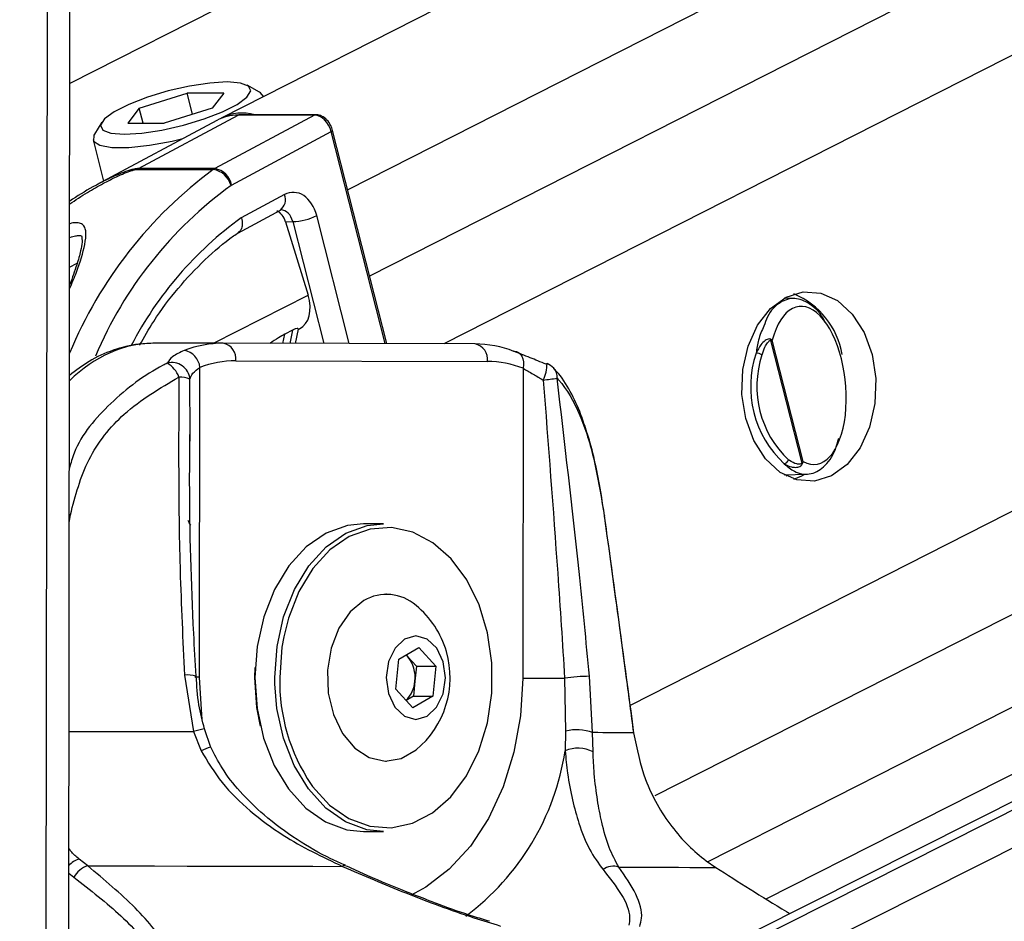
# Model space of a CAD drawing. Header units: millimetres. Extents: x 10 to 10348, y 8 to 8288.
# Tile 11 of 129: x 2090 to 2146, y 3051 to 3102. Entities that reach past the tile are written whole.
import ezdxf

# ---------------------------------------------------------------- set-up
doc = ezdxf.new("R2010")
doc.units = ezdxf.units.MM
doc.layers.add('COMPONENT_GEOMETRY', color=7, linetype='Continuous')
doc.styles.add('SLDTEXTSTYLE0', font='TXT', dxfattribs={"width": 0.75})
doc.dimstyles.new('SLDDIMSTYLE1', dxfattribs={"dimtxt": 75, "dimasz": 3.302, "dimexe": 0, "dimexo": 0.0625, "dimgap": 18.75, "dimtad": 0, "dimtih": 1, "dimtoh": 1, "dimdec": 0, "dimrnd": 1e-09, "dimzin": 12, "dimdsep": 46, "dimtxsty": 'SLDTEXTSTYLE0', "dimsah": 1, "dimcen": 0.09, "dimadec": 0, "dimazin": 3, "dimtfac": 1, "dimtdec": 0, "dimtofl": 0, "dimtmove": 0, "dimatfit": 3, "dimfxl": 1, "dimfrac": 2, "dimtolj": 1, "dimtzin": 12, "dimarcsym": 0})

# ---------------------------------------------------------------- blocks, each defined once
blk = doc.blocks.new('_D_5')
at = {"layer": 'COMPONENT_GEOMETRY', "color": 7}
for p, q in [((3546.338, 3861.899), (417.237, 3861.899)), ((420.412, 3861.899), (420.412, 2365.106)), ((420.412, 749.251), (420.412, 2246.044)), ((3146.615, 749.251), (417.237, 749.251))]:
    blk.add_line(p, q, dxfattribs=at)
for points in [[(420.412, 3861.899), (419.904, 3858.597), (420.92, 3858.597)], [(420.412, 749.251), (420.92, 752.553), (419.904, 752.553)]]:
    blk.add_solid(points, dxfattribs=at)
at = {"layer": 'COMPONENT_GEOMETRY', "color": 7, "insert": (309.579, 2342.724), "char_height": 75, "attachment_point": 1, "style": 'SLDTEXTSTYLE0'}
blk.add_mtext('3113', dxfattribs=at)

msp = doc.modelspace()

# ---------------------------------------------------------------- linework, layer by layer
at = {"color": 8, "linetype": 'Continuous', "lineweight": 25}
for p, q in [((2262.103, 3183.989), (2093.073, 3098.17)), ((2289.177, 3183.668), (2108.876, 3092.127)), ((2299.846, 3183.541), (2110.122, 3087.216)), ((2311.392, 3183.404), (2114.348, 3083.363)), ((2361.314, 3182.812), (2124.942, 3062.803)), ((2372.592, 3182.678), (2126.339, 3057.653)), ((2382.768, 3182.557), (2129.359, 3053.899)), ((2130.079, 3046.336), (2400.307, 3182.35)), ((2130.407, 3048.653), (2396.131, 3182.399)), ((2092.98, 3028.922), (2093.18, 3178.601)), ((2091.691, 3026.529), (2091.886, 3172.302)), ((2111.001, 3083.372), (2107.94, 3095.427)), ((2108.958, 3083.377), (2107.111, 3090.65)), ((2105.751, 3090.312), (2107.511, 3083.381)), ((2093.059, 3087.728), (2093.487, 3087.939)), ((2101.236, 3083.396), (2106.626, 3086.133)), ((2105.194, 3083.387), (2105.302, 3083.915)), ((2105.742, 3084.138), (2105.587, 3083.386)), ((2099.917, 3078.205), (2099.903, 3081.355)), ((2093.039, 3073.186), (2093.105, 3073.644)), ((2093.105, 3073.644), (2093.04, 3073.654)), ((2104.73, 3064.035), (2104.725, 3064.394)), ((2093.013, 3053.259), (2093.306, 3053.025))]:
    msp.add_line(p, q, dxfattribs=at)
at = {"color": 7, "linetype": 'Continuous', "lineweight": 25}
for p, q in [((2274.299, 3183.844), (2101.677, 3096.202)), ((2395.191, 3182.41), (2132.018, 3049.948)), ((2132.684, 3051.796), (2390.064, 3182.471)), ((2093.002, 3045.628), (2093.18, 3178.601)), ((2103.862, 3097.677), (2103.163, 3098.064)), ((2097.018, 3096.764), (2099.747, 3097.623)), ((2101.823, 3097.623), (2099.747, 3097.623)), ((2100.054, 3096.414), (2099.747, 3097.623)), ((2101.823, 3097.623), (2101.169, 3096.764)), ((2104.084, 3097.424), (2104.083, 3097.43)), ((2097.018, 3096.764), (2096.364, 3095.905)), ((2097.236, 3095.905), (2097.018, 3096.764)), ((2101.169, 3096.764), (2098.439, 3095.905)), ((2101.426, 3096.068), (2094.623, 3092.412)), ((2096.975, 3093.325), (2102.651, 3096.366)), ((2106.991, 3096.366), (2101.315, 3093.325)), ((2106.991, 3096.366), (2102.651, 3096.366)), ((2107.066, 3096.386), (2102.726, 3096.386)), ((2094.896, 3095.966), (2094.467, 3095.292)), ((2096.364, 3095.905), (2098.439, 3095.905)), ((2111.098, 3083.371), (2108.019, 3095.501)), ((2094.39, 3094.969), (2094.99, 3092.609)), ((2102.273, 3092.39), (2107.94, 3095.427)), ((2096.887, 3093.272), (2101.227, 3093.272)), ((2101.315, 3093.325), (2096.975, 3093.325)), ((2105.28, 3091.844), (2102.824, 3090.529)), ((2102.619, 3089.663), (2105.045, 3090.963)), ((2105.345, 3090.299), (2105.751, 3090.312)), ((2105.345, 3090.299), (2106.626, 3086.133)), ((2134.265, 3085.94), (2133.701, 3085.953)), ((2105.742, 3084.138), (2105.302, 3083.915)), ((2105.901, 3083.385), (2106.068, 3084.198)), ((2106.063, 3084.172), (2106.138, 3084.21)), ((2101.799, 3083.396), (2097.904, 3083.396)), ((2116.117, 3083.358), (2101.799, 3083.396)), ((2132.929, 3083.55), (2134.701, 3076.573)), ((2134.778, 3076.666), (2133.026, 3083.564)), ((2102.505, 3082.396), (2116.823, 3082.358)), ((2100.447, 3064.402), (2100.471, 3082.019)), ((2118.856, 3081.97), (2118.832, 3064.352)), ((2099.919, 3077.821), (2099.917, 3078.205)), ((2133.701, 3075.914), (2134.976, 3075.945)), ((2133.808, 3075.856), (2133.932, 3075.92)), ((2110.913, 3073.127), (2109.781, 3073.127)), ((2111.075, 3069.127), (2111.054, 3069.127)), ((2111.781, 3065.435), (2112.914, 3066.094)), ((2112.914, 3066.094), (2113.884, 3065.035)), ((2111.618, 3063.719), (2111.781, 3065.435)), ((2112.296, 3065.565), (2112.186, 3065.67)), ((2112.194, 3065.675), (2112.296, 3065.565)), ((2112.296, 3065.565), (2112.781, 3065.035)), ((2103.594, 3064.393), (2103.608, 3064.963)), ((2112.781, 3065.035), (2112.699, 3064.177)), ((2112.781, 3065.035), (2113.884, 3065.035)), ((2113.884, 3065.035), (2113.721, 3063.319)), ((2099.591, 3064.518), (2100.102, 3061.313)), ((2112.699, 3064.177), (2112.618, 3063.319)), ((2121.217, 3064.349), (2121.273, 3061.344)), ((2122.808, 3061.252), (2122.632, 3064.456)), ((2112.588, 3062.66), (2111.618, 3063.719)), ((2112.618, 3063.319), (2112.205, 3063.079)), ((2113.721, 3063.319), (2112.588, 3062.66)), ((2112.618, 3063.319), (2113.721, 3063.319)), ((2100.706, 3061.462), (2100.706, 3061.461)), ((2101.086, 3060.416), (2100.73, 3061.47)), ((2121.273, 3061.344), (2121.245, 3060.217)), ((2100.102, 3061.313), (2100.537, 3060.218)), ((2122.829, 3060.158), (2122.808, 3061.252)), ((2111.054, 3059.627), (2111.075, 3059.627)), ((2109.781, 3055.627), (2110.913, 3055.627)), ((2094.091, 3053.676), (2093.602, 3054.064)), ((2129.259, 3053.969), (2129.82, 3053.58))]:
    msp.add_line(p, q, dxfattribs=at)
at = {"color": 7, "linetype": 'Continuous', "lineweight": 25, "flags": 128}
for points in [[(2102.022, 3098.251), (2101.026, 3098.191), (2099.875, 3098.015), (2098.66, 3097.738), (2097.48, 3097.382), (2096.43, 3096.976), (2095.597, 3096.553), (2095.047, 3096.147), (2094.824, 3095.791), (2094.948, 3095.514), (2095.407, 3095.338), (2096.165, 3095.278), (2097.16, 3095.338), (2098.312, 3095.514), (2099.527, 3095.791), (2100.707, 3096.147), (2101.756, 3096.553), (2102.59, 3096.976), (2103.14, 3097.382), (2103.362, 3097.738), (2103.239, 3098.015), (2102.779, 3098.191), (2102.022, 3098.251)], [(2104.083, 3097.43), (2103.917, 3097.643), (2103.862, 3097.677)], [(2102.726, 3096.386), (2102.691, 3096.382), (2102.651, 3096.366)], [(2094.467, 3095.292), (2094.429, 3095.225), (2094.424, 3094.889), (2094.776, 3094.65), (2095.459, 3094.526), (2096.421, 3094.526), (2097.593, 3094.65), (2098.887, 3094.889), (2099.504, 3095.035)], [(2136.399, 3075.851), (2135.425, 3075.552), (2134.429, 3075.62), (2133.48, 3076.05), (2132.641, 3076.812), (2131.971, 3077.856), (2131.515, 3079.109), (2131.303, 3080.487), (2131.351, 3081.895), (2131.655, 3083.237), (2132.194, 3084.423), (2132.932, 3085.371), (2133.818, 3086.016), (2134.792, 3086.315), (2135.788, 3086.247), (2136.737, 3085.818), (2137.576, 3085.055), (2138.246, 3084.012), (2138.702, 3082.758), (2138.914, 3081.381), (2138.866, 3079.973), (2138.562, 3078.63), (2138.023, 3077.445), (2137.285, 3076.497), (2136.399, 3075.851)], [(2118.335, 3082.935), (2118.469, 3082.916), (2118.591, 3082.861), (2118.696, 3082.772), (2118.78, 3082.652), (2118.84, 3082.506), (2118.873, 3082.339), (2118.879, 3082.158), (2118.856, 3081.97)], [(2120.162, 3082.204), (2120.205, 3082.235), (2120.215, 3082.235)], [(2134.26, 3075.669), (2134.702, 3075.851), (2134.869, 3075.943)], [(2109.781, 3073.127), (2108.856, 3073.029), (2107.643, 3072.588), (2106.518, 3071.811), (2105.527, 3070.73), (2104.71, 3069.389), (2104.1, 3067.843), (2103.723, 3066.155), (2103.594, 3064.394)], [(2104.725, 3064.394), (2104.855, 3066.155), (2105.231, 3067.843), (2105.841, 3069.389), (2106.658, 3070.73), (2107.65, 3071.811), (2108.775, 3072.588), (2109.987, 3073.029), (2110.913, 3073.127)], [(2123.485, 3073.591), (2123.483, 3073.58), (2123.469, 3073.562)], [(2106.797, 3058.306), (2106.88, 3058.191), (2107.846, 3057.13), (2108.944, 3056.365), (2110.127, 3055.928), (2111.349, 3055.837), (2112.558, 3056.096), (2113.706, 3056.694), (2114.746, 3057.606), (2115.634, 3058.795), (2116.335, 3060.214), (2116.819, 3061.802), (2117.068, 3063.496), (2117.07, 3065.226), (2116.826, 3066.921), (2116.346, 3068.512), (2115.649, 3069.934), (2114.764, 3071.128), (2113.727, 3072.046), (2112.58, 3072.65), (2111.372, 3072.915), (2110.15, 3072.831), (2108.965, 3072.4), (2107.866, 3071.642), (2106.897, 3070.585), (2106.098, 3069.275), (2105.503, 3067.764), (2105.235, 3066.699)], [(2109.799, 3068.771), (2109.008, 3068.121), (2108.37, 3067.193), (2107.933, 3066.056), (2107.73, 3064.795), (2107.774, 3063.503), (2108.063, 3062.276), (2108.576, 3061.205), (2109.273, 3060.368), (2110.105, 3059.83), (2111.009, 3059.628), (2111.917, 3059.779), (2112.762, 3060.269)], [(2112.113, 3066.574), (2111.567, 3066.061), (2111.201, 3065.292), (2111.072, 3064.384), (2111.198, 3063.474), (2111.56, 3062.702), (2112.104, 3062.185), (2112.746, 3062.002), (2113.389, 3062.18), (2113.935, 3062.693), (2114.301, 3063.462), (2114.43, 3064.37), (2114.304, 3065.28), (2113.942, 3066.052), (2113.398, 3066.569), (2112.756, 3066.752), (2112.113, 3066.574)], [(2103.594, 3064.394), (2103.718, 3062.632), (2104.091, 3060.942), (2104.696, 3059.392), (2105.51, 3058.047), (2106.498, 3056.96), (2107.621, 3056.178), (2108.833, 3055.73), (2109.781, 3055.627)], [(2103.919, 3061.611), (2103.716, 3062.672), (2103.594, 3064.393)], [(2118.832, 3064.352), (2119.078, 3064.352), (2119.354, 3064.351), (2119.654, 3064.351), (2119.969, 3064.35), (2120.291, 3064.35), (2120.612, 3064.349), (2120.923, 3064.349), (2121.217, 3064.349)], [(2110.913, 3055.627), (2109.964, 3055.73), (2108.753, 3056.178), (2107.63, 3056.96), (2106.641, 3058.047), (2105.828, 3059.392), (2105.222, 3060.942), (2104.85, 3062.632), (2104.73, 3064.035)], [(2125.146, 3061.258), (2125.146, 3061.254), (2125.138, 3061.237)], [(2094.091, 3053.676), (2095.995, 3053.673), (2097.879, 3053.67), (2099.741, 3053.667), (2101.576, 3053.663), (2103.381, 3053.66), (2105.152, 3053.656), (2106.888, 3053.653), (2108.583, 3053.649)], [(2124.301, 3053.607), (2125.26, 3053.603), (2126.146, 3053.6), (2126.955, 3053.597), (2127.688, 3053.593), (2128.342, 3053.59), (2128.916, 3053.587), (2129.409, 3053.583), (2129.82, 3053.58)]]:
    msp.add_lwpolyline(points, dxfattribs=at)
at = {"color": 8, "linetype": 'Continuous', "lineweight": 25, "flags": 128}
for points in [[(2107.066, 3096.386), (2107.031, 3096.382), (2106.991, 3096.366)], [(2107.94, 3095.427), (2107.975, 3095.447), (2108.001, 3095.466), (2108.016, 3095.483), (2108.019, 3095.498), (2108.019, 3095.501)], [(2105.235, 3066.699), (2105.134, 3066.114), (2105.008, 3064.393)], [(2100.447, 3064.402), (2100.238, 3064.402), (2100.188, 3064.403)], [(2100.598, 3062.035), (2100.57, 3062.262), (2100.447, 3064.402)], [(2118.832, 3064.352), (2118.704, 3062.213), (2118.328, 3060.133), (2117.716, 3058.168), (2116.883, 3056.373), (2115.853, 3054.796), (2114.653, 3053.48), (2113.316, 3052.462), (2112.479, 3052.013)], [(2093.023, 3061.325), (2093.545, 3061.324), (2094.659, 3061.323), (2095.766, 3061.321), (2096.865, 3061.319), (2097.955, 3061.317), (2099.034, 3061.315), (2100.102, 3061.313)]]:
    msp.add_lwpolyline(points, dxfattribs=at)
at = {"color": 7, "linetype": 'Continuous', "lineweight": 25}
for centre, radius, start, end in [((2102.622, 3093.822), 2.545, 89.3461, 118.0393), ((2102.878, 3093.756), 2.725, 74.8075, 116.1501), ((2097.424, 3092.492), 0.946, 118.3002, 124.5592), ((2101.764, 3092.492), 0.946, 118.3002, 124.5592), ((2101.031, 3092.025), 1.261, 15.9614, 81.0447), ((2101.118, 3092.166), 1.176, 11.005, 80.3566), ((2102.423, 3092.111), 0.317, 118.3427, 124.5578), ((2105.6, 3093.829), 3.521, 272.4674, 295.4301), ((2132.478, 3081.961), 4.597, 9.9891, 67.1886), ((2101.798, 3077.212), 6.184, 89.9905, 111.0148), ((2101.623, 3082.523), 0.891, 351.8462, 78.5801), ((2115.941, 3082.484), 0.891, 351.8511, 78.5752), ((2116.085, 3077.169), 6.188, 68.6844, 89.7045), ((2132.589, 3083.579), 0.342, 355.184, 7.2912), ((2099.384, 3081.911), 1.092, 5.7126, 79.6593), ((2137.808, 3080.932), 6.012, 161.5803, 226.9086), ((2132.066, 3082.052), 0.78, 61.2419, 87.1796), ((2137.859, 3080.932), 5.71, 161.582, 226.9057), ((2098.875, 3081.263), 1.033, 5.1287, 104.7101), ((2097.869, 3080.972), 1.489, 19.4146, 60.0523), ((2102.503, 3076.73), 5.666, 89.9854, 111.0206), ((2116.793, 3076.681), 5.677, 68.692, 89.698), ((2119.86, 3081.3), 1, 42.6622, 69.1582), ((2099.301, 3079.785), 1.682, 69.0136, 90.937), ((2116.704, 3108.425), 27.323, 276.9212, 278.5927), ((2133.648, 3076.864), 0.327, 279.4748, 341.8355), ((2134.498, 3076.42), 0.254, 23.8325, 36.997), ((2111.081, 3066.566), 2.55, 48.7856, 120.2001), ((2109.389, 3064.377), 5.315, 16.2024, 50.6107), ((2109.389, 3064.377), 5.315, 309.3893, 16.2024), ((2110.882, 3064.401), 1.831, 352.9694, 39.4314), ((2111.055, 3064.281), 1.647, 313.7124, 356.3727), ((2122.803, 3052.773), 11.684, 90.8379, 97.8008), ((2121.886, 3058.726), 2.689, 69.9495, 103.1639), ((2120.923, 2588.124), 473.132, 89.4896, 89.77182), ((2121.977, 3058.569), 1.803, 61.7722, 113.9547), ((2094.448, 3052.447), 1.28, 106.2307, 153.182), ((2123.997, 3052.626), 1.027, 72.812, 125.6752)]:
    msp.add_arc(centre, radius, start, end, dxfattribs=at)
at = {"color": 8, "linetype": 'Continuous', "lineweight": 25}
for centre, radius, start, end in [((2115.943, 3073.334), 24.78, 126.4312, 157.4802), ((2115.962, 3073.539), 23.3, 126.0714, 156.9384), ((2104.578, 3091.559), 0.757, 308.0331, 22.1147), ((2115.023, 3073.679), 20.802, 125.9026, 152.5713), ((2118.086, 3082.242), 2.129, 333.7703, 359.7981), ((2120.027, 3081.471), 0.762, 355.3494, 41.276), ((2100.339, 3073.462), 0.565, 192.7049, 226.7326), ((2099.794, 3063.154), 1.379, 71.2541, 98.4679), ((2115.555, 3064.186), 10.549, 178.874, 213.8764), ((2102.368, 3053.423), 8.209, 101.6786, 106.0193), ((2101.502, 3058.417), 2.043, 101.8866, 118.174), ((2106.976, 3062.399), 14.434, 306.6899, 351.3031), ((2093.966, 3052.823), 1.294, 106.305, 137.4229), ((2108.696, 3053.529), 0.165, 74.6104, 133.2006)]:
    msp.add_arc(centre, radius, start, end, dxfattribs=at)
at = {"color": 7, "linetype": 'Continuous', "lineweight": 25}
for centre, major_axis, ratio, start_param, end_param in [((2107.233, 3095.427), (-0.459, 0.889), 0.664219, 4.38219, 5.952986), ((2105.78, 3089.973), (0.001, 2.001), 0.706964, 5.057572, 6.645512), ((2104.68, 3089.961), (-0.097, 0.996), 0.721655, 4.987651, 5.914694), ((2105.225, 3085.989), (-0.919, 1.776), 0.677839, 3.136363, 4.451126), ((2135.024, 3080.996), (-0.466, 4.492), 0.481818, 2.818027, 7.196236)]:
    msp.add_ellipse(centre, major_axis=major_axis, ratio=ratio, start_param=start_param, end_param=end_param, dxfattribs=at)
at = {"color": 8, "linetype": 'Continuous', "lineweight": 25}
for centre, major_axis, ratio, start_param, end_param in [((2105.073, 3089.973), (0.034, 1), 0.713644, 5.081543, 6.329766), ((2097.857, 3071.396), (0.062, 12), 0.707102, 0.001735, 0.609528)]:
    msp.add_ellipse(centre, major_axis=major_axis, ratio=ratio, start_param=start_param, end_param=end_param, dxfattribs=at)
at = {"color": 7, "linetype": 'Continuous', "lineweight": 25}
for points, knots in [([(2108.019, 3095.501), (2107.988, 3095.595), (2107.918, 3095.809), (2107.702, 3096.107), (2107.417, 3096.32), (2107.189, 3096.384), (2107.078, 3096.385), (2107.066, 3096.386)], [0, 0, 0, 0, 0.204193, 0.46654, 0.739319, 0.970931, 1, 1, 1, 1]), ([(2094.648, 3092.418), (2094.561, 3092.373), (2094.007, 3092.091), (2093.495, 3091.756), (2093.064, 3091.475)], [0, 0, 0, 0, 0.157474, 1, 1, 1, 1]), ([(2102.824, 3090.529), (2102.826, 3090.522), (2102.845, 3090.459), (2102.882, 3090.294), (2102.881, 3090.047), (2102.807, 3089.816), (2102.702, 3089.732), (2102.654, 3089.694)], [0, 0, 0, 0, 0.017918, 0.177617, 0.46887, 0.759866, 1, 1, 1, 1]), ([(2105.045, 3090.963), (2105.055, 3090.968), (2105.072, 3090.976), (2105.077, 3090.972), (2105.079, 3090.971)], [0, 0, 0, 0, 0.582399, 1, 1, 1, 1]), ([(2093.061, 3089.398), (2093.064, 3089.4), (2093.182, 3089.452), (2093.379, 3089.501), (2093.607, 3089.534), (2093.718, 3089.514), (2093.724, 3089.504), (2093.748, 3089.495), (2093.786, 3089.154), (2093.679, 3088.591), (2093.462, 3087.801), (2093.21, 3087.115), (2093.071, 3086.736)], [0, 0, 0, 0, 0.001734, 0.059665, 0.101908, 0.144141, 0.188918, 0.277537, 0.416851, 0.556638, 0.754834, 1, 1, 1, 1]), ([(2097.04, 3083.283), (2097.302, 3083.743), (2097.966, 3084.909), (2099.212, 3086.543), (2100.735, 3088.173), (2101.913, 3089.169), (2102.571, 3089.622), (2102.662, 3089.685)], [0, 0, 0, 0, 0.170629, 0.432844, 0.695158, 0.9578, 1, 1, 1, 1]), ([(2136.031, 3084.596), (2135.993, 3084.672), (2135.747, 3085.161), (2135.141, 3085.688), (2134.291, 3086.043), (2133.453, 3085.772), (2132.831, 3085.182), (2132.61, 3084.543), (2132.546, 3084.359)], [0, 0, 0, 0, 0.037463, 0.243379, 0.456866, 0.679092, 0.907616, 1, 1, 1, 1]), ([(2105.302, 3083.915), (2105.182, 3083.845), (2104.925, 3083.696), (2104.621, 3083.496), (2104.459, 3083.389)], [0, 0, 0, 0, 0.467223, 1, 1, 1, 1]), ([(2106.059, 3084.199), (2106.059, 3084.212), (2106.061, 3084.24), (2105.944, 3084.227), (2105.823, 3084.178), (2105.751, 3084.143), (2105.742, 3084.138)], [0, 0, 0, 0, 0.285961, 0.62479, 0.950528, 1, 1, 1, 1]), ([(2097.907, 3083.396), (2097.599, 3083.385), (2096.798, 3083.356), (2095.525, 3083.036), (2094.189, 3082.441), (2093.414, 3081.84), (2093.05, 3081.559)], [0, 0, 0, 0, 0.177117, 0.46207, 0.747654, 1, 1, 1, 1]), ([(2132.928, 3083.622), (2132.908, 3083.628), (2132.847, 3083.647), (2132.739, 3083.617), (2132.569, 3083.518), (2132.328, 3083.274), (2132.189, 3082.998), (2132.105, 3082.832)], [0, 0, 0, 0, 0.060653, 0.184539, 0.294007, 0.574648, 1, 1, 1, 1]), ([(2132.442, 3082.736), (2132.493, 3082.888), (2132.576, 3083.136), (2132.72, 3083.381), (2132.82, 3083.496), (2132.879, 3083.547), (2132.918, 3083.55), (2132.929, 3083.55)], [0, 0, 0, 0, 0.455731, 0.745095, 0.85067, 0.957037, 1, 1, 1, 1]), ([(2133.026, 3083.564), (2133.026, 3083.565), (2133, 3083.585), (2132.963, 3083.604), (2132.928, 3083.622)], [0, 0, 0, 0, 0.028909, 1, 1, 1, 1]), ([(2132.929, 3083.55), (2132.964, 3083.555), (2133, 3083.56), (2133.026, 3083.564), (2133.026, 3083.564)], [0, 0, 0, 0, 0.971185, 1, 1, 1, 1]), ([(2099.58, 3082.985), (2099.331, 3082.87), (2098.867, 3082.656), (2098.693, 3082.386), (2098.612, 3082.262)], [0, 0, 0, 0, 0.53814, 1, 1, 1, 1]), ([(2120.162, 3082.204), (2119.851, 3082.33), (2119.177, 3082.601), (2118.629, 3082.818), (2118.335, 3082.935)], [0, 0, 0, 0, 0.461863, 1, 1, 1, 1]), ([(2099.903, 3081.355), (2099.945, 3081.469), (2100.034, 3081.711), (2100.32, 3081.912), (2100.471, 3082.019)], [0, 0, 0, 0, 0.469456, 1, 1, 1, 1]), ([(2118.856, 3081.97), (2119.039, 3081.862), (2119.384, 3081.659), (2119.801, 3081.416), (2119.996, 3081.301)], [0, 0, 0, 0, 0.530541, 1, 1, 1, 1]), ([(2122.476, 3078.328), (2122.37, 3078.668), (2122.101, 3079.53), (2121.536, 3080.684), (2121.018, 3081.558), (2120.643, 3081.903), (2120.583, 3081.958)], [0, 0, 0, 0, 0.225491, 0.57077, 0.931004, 1, 1, 1, 1]), ([(2093.105, 3073.644), (2093.387, 3074.722), (2093.951, 3076.882), (2096.2, 3079.672), (2098.194, 3080.837), (2099.273, 3081.467)], [0, 0, 0, 0, 0.313747, 0.628666, 1, 1, 1, 1]), ([(2099.273, 3081.467), (2099.256, 3077.806), (2099.228, 3072.158), (2099.497, 3066.506), (2099.591, 3064.518)], [0, 0, 0, 0, 0.648279, 1, 1, 1, 1]), ([(2119.996, 3081.301), (2120.281, 3077.639), (2120.721, 3071.989), (2121.088, 3066.337), (2121.217, 3064.349)], [0, 0, 0, 0, 0.648203, 1, 1, 1, 1]), ([(2122.632, 3064.456), (2122.438, 3066.444), (2121.884, 3072.097), (2121.218, 3077.747), (2120.786, 3081.409)], [0, 0, 0, 0, 0.351724, 1, 1, 1, 1]), ([(2120.786, 3081.409), (2120.819, 3081.373), (2121.311, 3080.841), (2122.096, 3079.491), (2122.941, 3076.814), (2123.294, 3074.645), (2123.469, 3073.562)], [0, 0, 0, 0, 0.0250477, 0.3715271, 0.6863385, 1, 1, 1, 1]), ([(2100.247, 3064.46), (2100.204, 3065.267), (2100.006, 3068.957), (2099.858, 3073.543), (2099.894, 3077.313), (2099.903, 3078.204)], [0, 0, 0, 0, 0.176184, 0.80521, 1, 1, 1, 1]), ([(2123.478, 3073.585), (2123.425, 3073.973), (2123.293, 3074.929), (2123.006, 3076.382), (2122.73, 3077.586), (2122.526, 3078.184), (2122.476, 3078.328)], [0, 0, 0, 0, 0.22309, 0.550934, 0.892293, 1, 1, 1, 1]), ([(2133.702, 3076.542), (2133.894, 3076.381), (2134.364, 3075.989), (2135.159, 3075.867), (2135.969, 3076.299), (2136.559, 3077.054), (2136.745, 3077.777), (2136.803, 3078.001)], [0, 0, 0, 0, 0.1629846, 0.3968921, 0.6400267, 0.8884345, 1, 1, 1, 1]), ([(2133.702, 3076.542), (2133.725, 3076.528), (2133.856, 3076.45), (2134.063, 3076.365), (2134.306, 3076.329), (2134.471, 3076.343), (2134.594, 3076.385), (2134.682, 3076.445), (2134.716, 3076.5), (2134.73, 3076.523)], [0, 0, 0, 0, 0.070132, 0.395153, 0.58707, 0.730993, 0.841657, 0.936384, 1, 1, 1, 1]), ([(2134.701, 3076.573), (2134.691, 3076.563), (2134.665, 3076.535), (2134.566, 3076.508), (2134.338, 3076.533), (2134.12, 3076.644), (2133.976, 3076.75), (2133.958, 3076.763)], [0, 0, 0, 0, 0.045332, 0.125548, 0.375592, 0.924118, 1, 1, 1, 1]), ([(2134.778, 3076.666), (2134.777, 3076.665), (2134.758, 3076.635), (2134.729, 3076.604), (2134.701, 3076.573)], [0, 0, 0, 0, 0.029107, 1, 1, 1, 1]), ([(2134.73, 3076.523), (2134.749, 3076.569), (2134.769, 3076.617), (2134.777, 3076.664), (2134.778, 3076.666)], [0, 0, 0, 0, 0.971469, 1, 1, 1, 1]), ([(2123.469, 3073.562), (2123.56, 3072.908), (2124.014, 3069.638), (2124.571, 3065.53), (2125.027, 3062.075), (2125.138, 3061.237)], [0, 0, 0, 0, 0.159183, 0.79594, 1, 1, 1, 1]), ([(2125.146, 3061.258), (2125.011, 3062.285), (2124.47, 3066.396), (2123.907, 3070.507), (2123.485, 3073.591)], [0, 0, 0, 0, 0.249839, 1, 1, 1, 1]), ([(2100.732, 3061.468), (2100.612, 3061.918), (2100.349, 3062.902), (2100.292, 3063.913), (2100.262, 3064.461)], [0, 0, 0, 0, 0.45815, 1, 1, 1, 1]), ([(2125.138, 3061.237), (2125.322, 3060.335), (2125.718, 3058.392), (2126.986, 3056.24), (2128.231, 3054.805), (2128.919, 3054.245), (2129.259, 3053.969)], [0, 0, 0, 0, 0.301537, 0.649271, 0.826762, 1, 1, 1, 1]), ([(2100.537, 3060.218), (2100.912, 3059.599), (2101.684, 3058.329), (2103.323, 3056.761), (2105.583, 3055.065), (2107.429, 3054.194), (2108.583, 3053.649)], [0, 0, 0, 0, 0.202398, 0.415929, 0.635025, 1, 1, 1, 1]), ([(2108.744, 3053.709), (2108.465, 3053.829), (2107.526, 3054.232), (2105.946, 3055.161), (2104.202, 3056.435), (2102.78, 3057.826), (2101.748, 3059.119), (2101.293, 3060.026), (2101.094, 3060.424)], [0, 0, 0, 0, 0.090495, 0.304937, 0.530845, 0.713039, 0.87407, 1, 1, 1, 1]), ([(2121.245, 3060.217), (2121.285, 3059.786), (2121.379, 3058.776), (2121.648, 3057.391), (2122.058, 3055.929), (2122.6, 3054.559), (2123.13, 3053.829), (2123.398, 3053.46)], [0, 0, 0, 0, 0.135243, 0.316728, 0.502898, 0.748889, 1, 1, 1, 1]), ([(2124.301, 3053.607), (2124.105, 3053.96), (2123.71, 3054.673), (2123.346, 3055.986), (2123.073, 3057.407), (2122.902, 3058.745), (2122.851, 3059.739), (2122.829, 3060.158)], [0, 0, 0, 0, 0.245377, 0.495296, 0.6781, 0.864609, 1, 1, 1, 1]), ([(2095.572, 3042.352), (2095.749, 3042.393), (2096.741, 3042.623), (2098.271, 3043.244), (2099.381, 3044.325), (2099.786, 3045.468), (2099.732, 3046.946), (2098.834, 3048.923), (2096.889, 3051.326), (2095.031, 3052.887), (2094.091, 3053.676)], [0, 0, 0, 0, 0.024025, 0.134639, 0.244509, 0.33263, 0.423981, 0.601094, 0.798254, 1, 1, 1, 1]), ([(2108.583, 3053.649), (2109.773, 3053.138), (2112.18, 3052.103), (2115.24, 3050.966), (2117.055, 3050.411), (2117.562, 3050.256)], [0, 0, 0, 0, 0.413471, 0.836282, 1, 1, 1, 1]), ([(2113.271, 3051.792), (2112.845, 3051.955), (2111.638, 3052.416), (2110.132, 3053.058), (2109.071, 3053.537), (2108.739, 3053.687)], [0, 0, 0, 0, 0.272828, 0.772905, 1, 1, 1, 1]), ([(2125.486, 3050.235), (2125.531, 3050.388), (2125.69, 3050.928), (2125.362, 3052.054), (2124.658, 3053.084), (2124.301, 3053.607)], [0, 0, 0, 0, 0.163705, 0.575616, 1, 1, 1, 1]), ([(2129.82, 3053.58), (2131.104, 3052.765), (2132.442, 3051.915), (2133.969, 3050.999), (2134.031, 3050.961)], [0, 0, 0, 0, 0.95922, 1, 1, 1, 1]), ([(2093.306, 3053.025), (2094.236, 3052.301), (2096.093, 3050.855), (2098.076, 3048.62), (2099.046, 3046.775), (2099.18, 3045.393), (2098.861, 3044.324), (2097.849, 3043.302), (2096.406, 3042.714), (2095.468, 3042.495), (2095.301, 3042.456)], [0, 0, 0, 0, 0.202799, 0.405178, 0.583303, 0.67249, 0.761399, 0.868871, 0.976542, 1, 1, 1, 1]), ([(2123.398, 3053.46), (2123.776, 3052.985), (2124.54, 3052.024), (2124.98, 3050.963), (2124.888, 3050.443), (2124.863, 3050.298)], [0, 0, 0, 0, 0.414625, 0.838125, 1, 1, 1, 1]), ([(2116.945, 3050.523), (2116.641, 3050.614), (2115.68, 3050.9), (2114.443, 3051.333), (2113.54, 3051.686), (2113.271, 3051.792)], [0, 0, 0, 0, 0.24496, 0.7749, 1, 1, 1, 1])]:
    msp.add_open_spline(points, degree=3, knots=knots, dxfattribs=at)
at = {"color": 8, "linetype": 'Continuous', "lineweight": 25}
for points, knots in [([(2093.063, 3091.314), (2093.397, 3091.538), (2094.02, 3091.955), (2094.883, 3092.441), (2095.55, 3092.782), (2096.05, 3093.012), (2096.406, 3093.156), (2096.664, 3093.237), (2096.802, 3093.267), (2096.864, 3093.27), (2096.887, 3093.272)], [0, 0, 0, 0, 0.282814, 0.528018, 0.691361, 0.800356, 0.903218, 0.94602, 0.980142, 1, 1, 1, 1]), ([(2096.975, 3093.325), (2096.944, 3093.324), (2096.863, 3093.322), (2096.697, 3093.292), (2096.398, 3093.212), (2095.992, 3093.065), (2095.436, 3092.823), (2094.984, 3092.611), (2094.706, 3092.452), (2094.648, 3092.419)], [0, 0, 0, 0, 0.0479251, 0.1265358, 0.2176583, 0.4197055, 0.6234952, 0.9216365, 1, 1, 1, 1]), ([(2093.057, 3086.487), (2093.195, 3086.812), (2093.602, 3087.771), (2093.901, 3088.798), (2094.019, 3089.644), (2093.926, 3090.037), (2093.709, 3090.217), (2093.421, 3090.252), (2093.193, 3090.233), (2093.064, 3090.188), (2093.062, 3090.188)], [0, 0, 0, 0, 0.175309, 0.516929, 0.690556, 0.81058, 0.881012, 0.940109, 0.999269, 1, 1, 1, 1]), ([(2132.546, 3084.359), (2132.434, 3084.113), (2132.234, 3083.675), (2132.144, 3083.089), (2132.105, 3082.832)], [0, 0, 0, 0, 0.560042, 1, 1, 1, 1]), ([(2098.612, 3082.262), (2098.535, 3082.223), (2097.377, 3081.645), (2095.416, 3080.144), (2093.543, 3078.015), (2093.127, 3076.582), (2093.043, 3076.294)], [0, 0, 0, 0, 0.032402, 0.482516, 0.896166, 1, 1, 1, 1]), ([(2093.602, 3054.064), (2093.431, 3054.2), (2093.212, 3054.374), (2093.05, 3054.626), (2093.014, 3054.68)], [0, 0, 0, 0, 0.7823833, 1, 1, 1, 1])]:
    msp.add_open_spline(points, degree=3, knots=knots, dxfattribs=at)

# ---------------------------------------------------------------- dimensions: what is measured, and where the dimension line sits
at = {"layer": 'COMPONENT_GEOMETRY', "color": 7}
dim = msp.add_linear_dim(base=(420.412, 3861.899), p1=(3147.885, 749.251), p2=(3547.608, 3861.899), angle=90, dimstyle='SLDDIMSTYLE1', dxfattribs=at)
dim.commit()
dim.dimension.update_dxf_attribs({"geometry": '_D_5', "text_midpoint": (420.412, 2305.575), "dimtype": 160})

doc.saveas('drawing.dxf')
